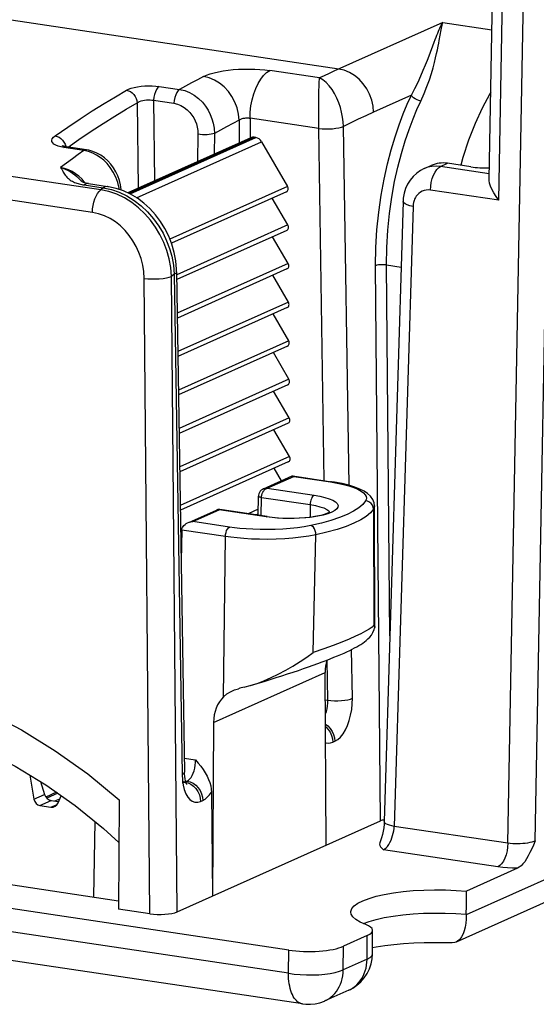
# Model space of a CAD drawing. Header units: millimetres. Extents: x 0 to 210, y 0 to 297.
# Tile 28 of 43: x 69.33 to 75.13, y 227.98 to 239.03. Entities that reach past the tile are written whole.
import ezdxf

# ---------------------------------------------------------------- set-up
doc = ezdxf.new("R2010")
doc.units = ezdxf.units.MM
doc.header["$LTSCALE"] = 19.36
doc.layers.get('0').update_dxf_attribs({"linetype": 'CONTINUOUS'})

msp = doc.modelspace()

# ---------------------------------------------------------------- linework, layer by layer
at = {"color": 9, "linetype": 'Continuous'}
for p, q in [((72.912571, 238.480189), (66.613146, 239.421508)), ((74.709148, 237.006308), (74.753181, 239.387855)), ((74.81006, 229.784469), (74.986975, 239.352919)), ((75.1176, 229.811486), (75.294304, 239.368543)), ((74.079492, 239.003306), (72.857704, 238.455374)), ((74.079492, 239.003306), (74.631119, 238.920877)), ((72.695211, 238.3793), (72.137027, 238.462709)), ((72.692079, 238.321684), (72.695097, 238.379317)), ((70.89769, 238.284576), (71.125903, 238.250474)), ((73.727257, 238.185421), (73.302223, 237.994883)), ((70.649869, 238.1001), (70.659297, 237.140913)), ((70.834058, 238.129276), (70.842963, 237.223249)), ((70.834058, 238.129276), (71.062271, 238.095174)), ((70.239832, 237.12351), (64.694731, 237.95211)), ((71.792747, 237.906492), (71.792747, 237.649025)), ((71.915689, 237.928877), (71.915689, 237.708276)), ((72.688247, 237.813434), (71.915689, 237.928877)), ((72.6882, 237.813441), (72.687473, 237.918614)), ((71.330932, 237.747325), (71.326793, 237.440144)), ((71.515322, 237.756691), (71.512177, 237.523249)), ((72.750011, 233.857555), (72.688247, 237.813434)), ((73.027779, 233.804974), (72.964854, 237.835186)), ((70.146677, 236.870496), (64.601577, 237.699096)), ((71.961723, 237.713079), (70.555948, 237.082887)), ((70.569368, 237.076595), (71.982314, 237.710002)), ((70.641761, 237.033802), (72.046418, 237.663493)), ((69.826317, 237.598142), (69.79113, 237.604889)), ((69.826317, 237.598142), (69.840481, 237.605389)), ((70.049781, 237.56475), (69.826317, 237.598142)), ((69.840481, 237.605389), (69.855552, 237.606661)), ((69.847989, 237.613574), (69.849436, 237.605557)), ((70.101604, 237.553202), (70.049781, 237.56475)), ((70.150066, 237.535505), (70.101604, 237.553202)), ((74.054531, 237.385853), (74.132905, 237.420987)), ((74.054531, 237.385853), (74.005821, 237.389718)), ((74.601227, 237.304161), (74.054531, 237.385853)), ((70.062547, 237.203419), (70.030581, 237.241219)), ((70.040358, 237.179964), (70.054196, 237.177726)), ((70.054196, 237.177726), (70.268078, 237.145766)), ((70.268078, 237.145766), (70.239832, 237.12351)), ((70.330902, 237.103979), (70.239832, 237.12351)), ((70.268078, 237.145766), (70.359085, 237.126265)), ((70.448007, 237.127656), (70.44666, 237.141452)), ((72.337974, 237.162194), (71.015791, 236.569476)), ((74.709148, 237.006308), (73.942041, 237.120937)), ((73.745818, 236.937757), (73.535068, 229.97499)), ((72.34092, 236.728848), (71.092516, 236.169204)), ((71.055769, 236.278905), (71.064882, 236.175455)), ((72.343865, 236.295501), (71.099256, 235.737558)), ((73.381152, 230.037677), (73.326133, 236.271346)), ((73.485815, 232.115871), (73.44906, 236.280252)), ((73.44906, 236.280252), (73.61113, 236.256034)), ((70.790055, 228.99258), (70.72707, 236.128861)), ((71.064882, 236.175455), (71.034386, 236.151125)), ((71.09738, 229.01389), (71.034386, 236.151125)), ((71.064882, 236.175455), (71.152624, 230.555728)), ((72.34681, 235.862155), (71.105995, 235.305913)), ((72.349756, 235.428809), (71.112734, 234.874267)), ((72.352701, 234.995463), (71.119474, 234.442622)), ((72.355647, 234.562117), (71.126213, 234.010977)), ((72.358592, 234.12877), (71.132953, 233.579331)), ((72.109439, 233.771875), (72.406125, 233.904875)), ((72.406125, 233.904875), (72.817975, 233.843333)), ((72.097658, 233.767258), (72.103376, 233.769869)), ((72.103376, 233.769869), (72.109439, 233.771875)), ((72.109439, 233.771875), (72.635976, 233.693194)), ((72.817975, 233.843333), (72.895278, 233.830118)), ((72.039903, 233.463859), (72.044963, 233.6692)), ((72.044963, 233.6692), (72.045171, 233.674875)), ((72.044963, 233.6692), (72.590983, 233.587608)), ((72.590983, 233.587608), (72.589735, 233.448908)), ((73.312988, 233.575155), (73.312979, 233.573972)), ((71.273245, 233.397019), (71.569932, 233.53002)), ((72.096469, 233.45134), (71.569932, 233.53002)), ((72.007579, 233.536749), (71.893712, 233.485704)), ((72.165197, 233.442673), (72.096469, 233.45134)), ((73.301953, 233.538458), (73.307531, 232.234188)), ((71.685095, 233.335477), (71.273245, 233.397019)), ((71.640099, 233.22951), (71.150313, 233.302699)), ((71.619486, 231.430626), (71.640099, 233.22951)), ((72.626291, 231.928796), (72.656331, 233.249034)), ((73.28534, 232.213533), (73.253552, 232.190497)), ((73.307531, 232.234188), (73.28534, 232.213533)), ((73.065124, 231.413079), (73.056568, 231.961062)), ((72.788531, 231.390477), (72.781465, 231.84299)), ((71.506742, 231.142793), (72.75805, 231.703739)), ((72.76015, 231.394718), (72.788531, 231.390477)), ((72.34694, 228.324786), (52.299963, 231.320391)), ((72.844929, 230.919509), (72.868746, 230.930185)), ((71.177255, 230.741861), (71.304919, 230.722784)), ((78.112331, 230.670734), (74.343404, 228.98117)), ((71.152624, 230.555728), (71.156087, 230.495123)), ((71.156087, 230.495123), (71.164392, 230.439176)), ((71.185903, 230.472779), (71.156934, 230.477108)), ((71.185903, 230.472779), (71.209719, 230.483456)), ((71.191048, 230.486246), (71.209719, 230.483456)), ((71.209719, 230.483456), (71.225382, 230.492902)), ((71.209719, 230.483456), (71.243557, 230.474724)), ((71.225382, 230.492902), (71.240511, 230.506883)), ((69.490381, 230.281017), (69.609352, 230.33435)), ((69.757668, 230.346229), (69.635676, 230.291541)), ((69.556075, 230.209489), (69.682981, 230.266379)), ((69.726365, 230.259896), (69.781561, 230.28464)), ((71.361246, 230.254392), (71.385063, 230.265068)), ((69.680751, 230.190859), (69.750183, 230.221985)), ((74.81006, 229.784469), (73.535068, 229.97499)), ((74.69757, 229.519552), (73.412506, 229.711578)), ((73.190852, 228.88198), (73.25185, 228.905117)), ((73.230096, 228.482088), (73.232347, 228.747717)), ((72.34694, 228.324786), (72.350001, 228.585129)), ((72.961618, 228.361732), (72.964745, 228.627754)), ((73.230096, 228.482088), (72.961618, 228.361732)), ((73.024497, 228.135379), (73.042701, 228.144253)), ((72.756019, 228.015024), (72.756063, 228.015044))]:
    msp.add_line(p, q, dxfattribs=at)
at = {"color": 7, "linetype": 'Continuous'}
for p, q in [((74.600125, 237.244524), (74.64071, 239.439597)), ((71.924977, 237.708302), (70.543196, 237.088867)), ((71.982314, 237.710002), (71.961723, 237.713079)), ((72.046418, 237.663493), (72.337974, 237.162194)), ((70.079016, 237.573269), (69.855552, 237.606661)), ((74.395948, 237.381681), (74.132905, 237.420987)), ((73.870242, 237.36172), (73.949175, 237.397105)), ((70.022225, 237.221531), (70.022603, 237.221104)), ((70.101311, 237.192946), (70.315192, 237.160986)), ((72.324884, 237.101167), (71.034053, 236.522504)), ((72.34092, 236.728848), (72.165844, 237.029872)), ((73.633411, 236.992147), (73.422661, 230.02938)), ((72.32783, 236.667821), (71.093372, 236.114429)), ((72.343865, 236.295501), (72.168789, 236.596525)), ((71.092014, 236.201404), (71.179756, 230.581677)), ((72.330775, 236.234475), (71.100111, 235.682783)), ((72.34681, 235.862155), (72.171734, 236.163179)), ((72.333721, 235.801129), (71.10685, 235.251138)), ((72.349756, 235.428809), (72.17468, 235.729833)), ((72.336666, 235.367783), (71.11359, 234.819492)), ((72.352701, 234.995463), (72.177625, 235.296487)), ((72.339611, 234.934436), (71.120329, 234.387847)), ((72.355647, 234.562117), (72.180571, 234.86314)), ((72.342557, 234.50109), (71.127068, 233.956202)), ((72.358592, 234.12877), (72.183516, 234.429794)), ((72.345502, 234.067744), (71.133808, 233.524556)), ((72.268738, 233.854983), (72.186461, 233.996448)), ((72.067309, 233.764685), (72.390565, 233.909596)), ((72.396369, 233.910399), (72.400635, 233.908914)), ((72.396388, 233.910396), (72.831276, 233.845411)), ((72.400635, 233.908914), (72.406125, 233.904875)), ((72.005908, 233.468939), (72.011229, 233.684852)), ((73.315887, 232.210292), (73.312988, 233.575155)), ((71.236429, 233.392211), (71.538434, 233.527596)), ((72.10977, 233.453418), (71.577487, 233.532957)), ((72.006204, 233.480974), (71.985994, 233.471914)), ((71.150313, 233.302699), (71.142627, 232.959728)), ((73.315887, 232.210134), (73.314291, 232.19936)), ((72.771232, 229.764257), (72.75805, 231.703739)), ((72.350001, 228.585129), (52.296902, 231.581648)), ((71.85107, 231.53684), (71.903735, 231.55136)), ((71.903784, 231.551218), (72.007142, 231.582068)), ((71.506742, 231.142793), (71.49356, 229.191492)), ((72.505435, 227.980592), (52.458458, 230.976197)), ((69.729074, 230.824322), (70.094582, 230.563024)), ((70.094582, 230.563024), (70.4476, 230.273595)), ((69.443093, 230.550542), (69.490381, 230.281017)), ((69.563896, 230.477052), (69.609352, 230.33435)), ((69.742443, 230.356948), (69.623187, 230.303487)), ((71.483251, 230.359457), (71.49356, 229.191492)), ((69.682981, 230.266379), (69.763607, 230.254331)), ((69.76154, 230.240498), (69.796951, 230.318571)), ((70.4476, 230.273595), (70.4393, 229.044993)), ((77.906732, 230.324025), (74.22847, 228.675105)), ((69.556075, 230.209489), (69.680751, 230.190859)), ((64.507667, 230.025975), (70.439938, 229.139521)), ((70.174175, 230.030317), (70.158483, 229.181569)), ((71.09738, 229.01389), (73.381152, 230.037677)), ((74.919281, 229.503949), (74.346833, 229.247327)), ((70.790055, 228.99258), (70.4393, 229.044993)), ((74.343459, 228.986844), (74.343404, 228.98117)), ((73.290402, 228.542198), (73.292635, 228.805697)), ((73.232347, 228.747717), (72.964745, 228.627754)), ((73.33218, 228.617575), (73.290978, 228.610198)), ((73.024497, 228.135379), (72.756019, 228.015024))]:
    msp.add_line(p, q, dxfattribs=at)
at = {"color": 9, "linetype": 'Continuous'}
for points in [[(73.983321, 238.780412), (73.994685, 238.810077), (74.005159, 238.837051), (74.014891, 238.861596), (74.023965, 238.883972), (74.032482, 238.904388), (74.040437, 238.922898), (74.048104, 238.940124), (74.055642, 238.95644), (74.063261, 238.972231), (74.071227, 238.987953), (74.079492, 239.003306)], [(74.062678, 238.920787), (74.066063, 238.938681), (74.069346, 238.955537), (74.072613, 238.971753), (74.076016, 238.987782), (74.079492, 239.003306)], [(73.833722, 238.120863), (73.870442, 238.204118), (73.902491, 238.283351), (73.929314, 238.359123), (73.951867, 238.429891), (73.970655, 238.494593), (73.986249, 238.55344), (73.999278, 238.606084), (74.01015, 238.653539), (74.019513, 238.696437), (74.027504, 238.735183), (74.034485, 238.770183), (74.040562, 238.801834), (74.062678, 238.920787)], [(73.727257, 238.185421), (73.767184, 238.260505), (73.802107, 238.332759), (73.83345, 238.401752), (73.861166, 238.46631), (73.885451, 238.525559), (73.906883, 238.579562), (73.925614, 238.628068), (73.983321, 238.780412)], [(71.394747, 238.395382), (71.429042, 238.41107), (71.468285, 238.425332), (71.512781, 238.438255), (71.561609, 238.449625), (71.614192, 238.459288), (71.669807, 238.467185), (71.72779, 238.473218), (71.787392, 238.477373), (71.84791, 238.479592), (71.908535, 238.479911), (71.968447, 238.478316), (72.026972, 238.474883), (72.083047, 238.469685), (72.137027, 238.462709)], [(71.915689, 237.928877), (71.918402, 237.997391), (71.926476, 238.066685), (71.939716, 238.135089), (71.957803, 238.200951), (71.980301, 238.262685), (72.006666, 238.318801), (72.036264, 238.367946), (72.06838, 238.408934), (72.10224, 238.440778), (72.137027, 238.462709)], [(72.857704, 238.455374), (72.803188, 238.430281), (72.749023, 238.40492), (72.695211, 238.3793)], [(73.302223, 237.994883), (73.296479, 238.062888), (73.281491, 238.130474), (73.257619, 238.196014), (73.225438, 238.25793), (73.185723, 238.314732), (73.139431, 238.365051), (73.087675, 238.407676), (73.031704, 238.44158), (72.972863, 238.465947), (72.912571, 238.480189)], [(71.394747, 238.395382), (71.326428, 238.359552), (71.258847, 238.323443), (71.192005, 238.287076), (71.125903, 238.250474)], [(71.792747, 237.906492), (71.786652, 237.974578), (71.771112, 238.042422), (71.746508, 238.108353), (71.713446, 238.170746), (71.672741, 238.228067), (71.625395, 238.278904), (71.572574, 238.322005), (71.515579, 238.356308), (71.455812, 238.38097), (71.394747, 238.395382)], [(72.687634, 238.08327), (72.688781, 238.188852), (72.689689, 238.237499), (72.690749, 238.282277), (72.692079, 238.321684)], [(72.964829, 237.835174), (72.961809, 237.887553), (72.954997, 237.941069), (72.944506, 237.994782), (72.930314, 238.048503), (72.912298, 238.10196), (72.890547, 238.153966), (72.865351, 238.203416), (72.836753, 238.249569), (72.8049, 238.291595), (72.770254, 238.328029), (72.733361, 238.357574), (72.695277, 238.379331)], [(69.726921, 237.728687), (69.870378, 237.827734), (70.009925, 237.921082), (70.145529, 238.008967), (70.277167, 238.091631), (70.40482, 238.169311), (70.528464, 238.242224)], [(70.528464, 238.242224), (70.55331, 238.254338), (70.582488, 238.264914), (70.616542, 238.274062), (70.653839, 238.281498), (70.693022, 238.286974), (70.733811, 238.290524), (70.775933, 238.29211), (70.818018, 238.291682), (70.858421, 238.289158), (70.89769, 238.284576)], [(70.528464, 238.242224), (70.551005, 238.236505), (70.572877, 238.226238), (70.593267, 238.211806), (70.611416, 238.193744), (70.626651, 238.172724), (70.638405, 238.149527), (70.646242, 238.125014), (70.649869, 238.100097)], [(70.89769, 238.284576), (70.88127, 238.271411), (70.866089, 238.251194), (70.853076, 238.225163), (70.843026, 238.194908), (70.836555, 238.162281), (70.834058, 238.129276)], [(71.125903, 238.250474), (71.109481, 238.237308), (71.0943, 238.21709), (71.081287, 238.191057), (71.071238, 238.160802), (71.064768, 238.128176), (71.062271, 238.095174)], [(71.125903, 238.250474), (71.182816, 238.237291), (71.237997, 238.21531), (71.29066, 238.184986), (71.338767, 238.147901), (71.380862, 238.106134), (71.41664, 238.061353), (71.44551, 238.016147), (71.469047, 237.969727), (71.48783, 237.921765), (71.502196, 237.871012), (71.511865, 237.815432), (71.515322, 237.75669)], [(73.326133, 236.271346), (73.32932, 236.475372), (73.340579, 236.675298), (73.360437, 236.872391), (73.387319, 237.062848), (73.420214, 237.243418), (73.457952, 237.413701), (73.49935, 237.572193), (73.543439, 237.718956), (73.589131, 237.853456), (73.635595, 237.975979), (73.681488, 238.086648), (73.727257, 238.185421)], [(73.833722, 238.120863), (73.812665, 238.125474), (73.791108, 238.133422), (73.770494, 238.144175), (73.752203, 238.157013), (73.737462, 238.171076), (73.727257, 238.185421)], [(74.618144, 238.219094), (74.607763, 238.202459), (74.521636, 238.040884), (74.442142, 237.866617), (74.370177, 237.681738), (74.30589, 237.486534), (74.281833, 237.398733)], [(69.873824, 237.60393), (69.995138, 237.687583), (70.133961, 237.780578), (70.268875, 237.868022), (70.399847, 237.950266), (70.526841, 238.027665), (70.649869, 238.1001)], [(70.649869, 238.100097), (70.662012, 238.107992), (70.676738, 238.114994), (70.693682, 238.121051), (70.712291, 238.125999), (70.73184, 238.1297), (70.752186, 238.132184), (70.773208, 238.133424), (70.794234, 238.133363), (70.814687, 238.131972), (70.834058, 238.129275)], [(71.062271, 238.095174), (71.102451, 238.085663), (71.140573, 238.070467), (71.177137, 238.049009), (71.210644, 238.02302), (71.239697, 237.99361), (71.264483, 237.96206), (71.284415, 237.930319), (71.300412, 237.8975), (71.313325, 237.863714), (71.322767, 237.827923), (71.328623, 237.789002), (71.330932, 237.747325)], [(72.687473, 237.918614), (72.687408, 238.028223), (72.687634, 238.08327)], [(73.44906, 236.280252), (73.451646, 236.475701), (73.462713, 236.668702), (73.481622, 236.85833), (73.507436, 237.041379), (73.538965, 237.215127), (73.575163, 237.378766), (73.614907, 237.531261), (73.657202, 237.672304), (73.701095, 237.801705), (73.745685, 237.919461), (73.790104, 238.025663), (73.833722, 238.120863)], [(73.302223, 237.994883), (73.216355, 237.955823), (73.131504, 237.916187), (73.04767, 237.875975), (72.964854, 237.835186)], [(71.792747, 237.906492), (71.722262, 237.869497), (71.652529, 237.832198), (71.583549, 237.794596), (71.515322, 237.756691)], [(71.792747, 237.906492), (71.798313, 237.91081), (71.8048, 237.914767), (71.81213, 237.918339), (71.820198, 237.921499), (71.828889, 237.924221), (71.838096, 237.926495), (71.847705, 237.928306), (71.857592, 237.929663), (71.867637, 237.930574), (71.877706, 237.931046), (71.887669, 237.931093), (71.897401, 237.930733), (71.906778, 237.929992), (71.915689, 237.928877)], [(71.515322, 237.756691), (71.499912, 237.751791), (71.480601, 237.747751), (71.458131, 237.744726), (71.433366, 237.742832), (71.407258, 237.742142), (71.380809, 237.742682), (71.355037, 237.744433), (71.330932, 237.747325)], [(72.688247, 237.813434), (72.724395, 237.809769), (72.763046, 237.807975), (72.802716, 237.808117), (72.841881, 237.810191), (72.879035, 237.814117), (72.912749, 237.819746), (72.941727, 237.826862), (72.964854, 237.835186)], [(69.79113, 237.604889), (69.760795, 237.613627), (69.735014, 237.624523), (69.714681, 237.637047), (69.700591, 237.650781), (69.692744, 237.665551), (69.691391, 237.681219), (69.696575, 237.697251), (69.708433, 237.713007), (69.726921, 237.728687)], [(69.726921, 237.728687), (69.74956, 237.723032), (69.771677, 237.712922), (69.79245, 237.698734), (69.811107, 237.680995), (69.826955, 237.660365), (69.839403, 237.637609), (69.847989, 237.613574)], [(70.049781, 237.56475), (69.986541, 237.519138), (69.922179, 237.472105), (69.8567, 237.423619), (69.790108, 237.373651)], [(70.049781, 237.56475), (70.063944, 237.571997), (70.079003, 237.573271)], [(70.44666, 237.141452), (70.43213, 237.204711), (70.409807, 237.266215), (70.381001, 237.323426), (70.347572, 237.374407), (70.311005, 237.418793), (70.273528, 237.455692), (70.234545, 237.486989), (70.19376, 237.513425), (70.150066, 237.535505)], [(69.789688, 237.373699), (69.815042, 237.36634), (69.841263, 237.35659), (69.86851, 237.344108), (69.895857, 237.329056), (69.922718, 237.311666), (69.948438, 237.292424), (69.972403, 237.272061), (69.994388, 237.251182), (70.013999, 237.230673), (70.022225, 237.221531)], [(70.030581, 237.241219), (69.995646, 237.27503), (69.958142, 237.304525), (69.918577, 237.329336), (69.877177, 237.3493), (69.834136, 237.364187), (69.790099, 237.373644)], [(69.790108, 237.373651), (69.795717, 237.364157), (69.801501, 237.35414), (69.813594, 237.332532)], [(69.813594, 237.332532), (69.82002, 237.321317), (69.826812, 237.310031), (69.834088, 237.298816), (69.841829, 237.287857), (69.850061, 237.277379), (69.858769, 237.267406), (69.867936, 237.258058), (69.877596, 237.249266), (69.887775, 237.241006), (69.898479, 237.233258), (69.909752, 237.225984), (69.921514, 237.219208), (69.933724, 237.212941), (69.946312, 237.207178), (69.95921, 237.201921), (69.972367, 237.19715), (69.985721, 237.192853), (69.999236, 237.189008), (70.012864, 237.185594), (70.026585, 237.18259), (70.040358, 237.179964)], [(74.005821, 237.389718), (73.957923, 237.386708), (73.911376, 237.37684), (73.870277, 237.361736)], [(73.942041, 237.120937), (73.944451, 237.16401), (73.951022, 237.207254), (73.961505, 237.249035), (73.975503, 237.287772), (73.992489, 237.322003), (74.011819, 237.350433), (74.032764, 237.371988), (74.054531, 237.385853)], [(70.101311, 237.192946), (70.09788, 237.193331), (70.076151, 237.19019), (70.054196, 237.177726)], [(70.146677, 236.870496), (70.148612, 236.908755), (70.153853, 236.947293), (70.162242, 236.984958), (70.173528, 237.020623), (70.187375, 237.053222), (70.203369, 237.081782), (70.22103, 237.105447), (70.239832, 237.12351)], [(70.315182, 237.160987), (70.311762, 237.161371), (70.290033, 237.15823), (70.268078, 237.145766)], [(71.034386, 236.151125), (71.026183, 236.250168), (71.008486, 236.347511), (70.982238, 236.441656), (70.947771, 236.532777), (70.905045, 236.621103), (70.854795, 236.705017), (70.797991, 236.783099), (70.73458, 236.855438), (70.664424, 236.92178), (70.588204, 236.98088), (70.506323, 237.031808), (70.420096, 237.073204), (70.330902, 237.103979)], [(70.359085, 237.126265), (70.447964, 237.095691), (70.533139, 237.055055), (70.614799, 237.004656), (70.693291, 236.944127), (70.766374, 236.875001), (70.832903, 236.798412), (70.891103, 236.717098), (70.939292, 236.63519), (70.979356, 236.551435), (71.011682, 236.466265), (71.03722, 236.376708), (71.055769, 236.278905)], [(73.942041, 237.120937), (73.917496, 237.12284), (73.893714, 237.121354), (73.870441, 237.116347), (73.84844, 237.108209), (73.828277, 237.096999), (73.810293, 237.08358), (73.795159, 237.068711), (73.782453, 237.052766), (73.772117, 237.036542), (73.763733, 237.019532), (73.756805, 237.001698), (73.751506, 236.982433), (73.747844, 236.961042), (73.745818, 236.937757)], [(73.745818, 236.937757), (73.709992, 236.945461), (73.679864, 236.954697), (73.656591, 236.96511), (73.641066, 236.9763), (73.633886, 236.987837), (73.633411, 236.992142)], [(70.72707, 236.128861), (70.722421, 236.204988), (70.711165, 236.278965), (70.693182, 236.35088), (70.668829, 236.420464), (70.638232, 236.487865), (70.601955, 236.551916), (70.560631, 236.611513), (70.514178, 236.666623), (70.462538, 236.717185), (70.406263, 236.762184), (70.345513, 236.800883), (70.281411, 236.832399), (70.215279, 236.855462), (70.146677, 236.870496)], [(71.092014, 236.201392), (71.090281, 236.194559), (71.081265, 236.184748), (71.064882, 236.175455)], [(73.44906, 236.280252), (73.427358, 236.282223), (73.404069, 236.282764), (73.38078, 236.281836), (73.359076, 236.279504), (73.340437, 236.275927), (73.326133, 236.271346)], [(70.72707, 236.128861), (70.767237, 236.124839), (70.810184, 236.122798), (70.85426, 236.122819), (70.897771, 236.1249), (70.939046, 236.128961), (70.976499, 236.134847), (71.008692, 236.14233), (71.034386, 236.151125)], [(72.05406, 233.714657), (72.056322, 233.720017), (72.058807, 233.725224), (72.061499, 233.73025), (72.064408, 233.735112), (72.067536, 233.739803), (72.07091, 233.744338), (72.074553, 233.748716), (72.07849, 233.752923), (72.082748, 233.756934), (72.087348, 233.760704), (72.092318, 233.764172), (72.097658, 233.767258)], [(72.109439, 233.771875), (72.101056, 233.772109), (72.093144, 233.771618), (72.085759, 233.770508), (72.078886, 233.768877), (72.072521, 233.766811), (72.067476, 233.764759)], [(72.831226, 233.845419), (72.829526, 233.845598), (72.817975, 233.843333)], [(72.895278, 233.830118), (72.964818, 233.815238), (73.026691, 233.79861), (73.080614, 233.780483), (73.126614, 233.760811), (73.163863, 233.740394), (73.191119, 233.719899), (73.209637, 233.69967), (73.219795, 233.68019), (73.222988, 233.661714), (73.220933, 233.644712), (73.213056, 233.629028)], [(72.011228, 233.684847), (72.011372, 233.683626), (72.013528, 233.680278), (72.018187, 233.677043), (72.025172, 233.674043), (72.034213, 233.671395), (72.044963, 233.6692)], [(72.045171, 233.674875), (72.04565, 233.680604), (72.046398, 233.686365), (72.047414, 233.692127), (72.048695, 233.697866), (72.050234, 233.703553), (72.052026, 233.709159), (72.05406, 233.714657)], [(72.635976, 233.693194), (72.627293, 233.687668), (72.618937, 233.679083), (72.611221, 233.667761), (72.604435, 233.654127), (72.598835, 233.638694), (72.594631, 233.622043), (72.59198, 233.604798), (72.590983, 233.587608)], [(72.635976, 233.693194), (72.699348, 233.682121), (72.755333, 233.668991), (72.804533, 233.653612), (72.845143, 233.636558), (72.875601, 233.618222), (72.895778, 233.598963), (72.904988, 233.579129), (72.903345, 233.559153), (72.890537, 233.539455), (72.867161, 233.52042), (72.833377, 233.502461), (72.790178, 233.485909), (72.738172, 233.471152)], [(72.590983, 233.587608), (72.649115, 233.577268), (72.700282, 233.564701), (72.743223, 233.550217)], [(72.743223, 233.550217), (72.77688, 233.534173), (72.800426, 233.516963), (72.809662, 233.504066)], [(73.213056, 233.629028), (73.181319, 233.58913), (73.13605, 233.550463), (73.076974, 233.512872), (73.004918, 233.476824), (72.920327, 233.44265)], [(73.301953, 233.538458), (73.298924, 233.561082), (73.290043, 233.582412), (73.275915, 233.600994), (73.257504, 233.615563), (73.236064, 233.625124), (73.213056, 233.629028)], [(73.312979, 233.573972), (73.309988, 233.555908), (73.301953, 233.538458)], [(71.538462, 233.527609), (71.545106, 233.529986), (71.553124, 233.531421), (71.561446, 233.531443), (71.569932, 233.53002)], [(71.569932, 233.53002), (71.573162, 233.532256), (71.576358, 233.533033), (71.577472, 233.532959)], [(72.096469, 233.45134), (72.105152, 233.453599), (72.10977, 233.453418)], [(72.738172, 233.471152), (72.678666, 233.458432), (72.612649, 233.448076), (72.54168, 233.440223), (72.467148, 233.435116), (72.39056, 233.432775), (72.313186, 233.433351), (72.237121, 233.436689), (72.165197, 233.442673)], [(72.920327, 233.44265), (72.824082, 233.410613), (72.71734, 233.381135), (72.599716, 233.354075)], [(73.301953, 233.538458), (73.268746, 233.49662), (73.220875, 233.455745), (73.158741, 233.416176), (73.082866, 233.378246), (72.993888, 233.342275), (72.892556, 233.308564), (72.779721, 233.277396), (72.656331, 233.249034)], [(71.640099, 233.22951), (71.641758, 233.252531), (71.646322, 233.275284), (71.653484, 233.296245), (71.662765, 233.314009), (71.673543, 233.327385), (71.685095, 233.335477)], [(72.599716, 233.354075), (72.525348, 233.340311), (72.447995, 233.328962), (72.367449, 233.320042), (72.284335, 233.313507), (72.198265, 233.309321), (72.112065, 233.307468), (72.028002, 233.308043), (71.947357, 233.310671), (71.871927, 233.315163), (71.80242, 233.321057), (71.740306, 233.327763), (71.685095, 233.335477)], [(72.656331, 233.249034), (72.654402, 233.272152), (72.648746, 233.294928), (72.639748, 233.31581), (72.628022, 233.333375), (72.614368, 233.346426), (72.599716, 233.354075)], [(72.656331, 233.249034), (72.574356, 233.233882), (72.487755, 233.221401), (72.398213, 233.211634), (72.305914, 233.204477), (72.210282, 233.199885), (72.114505, 233.197991), (72.021018, 233.198691), (71.931498, 233.201732), (71.847571, 233.206777), (71.770459, 233.213404), (71.701456, 233.221097), (71.640099, 233.22951)], [(73.253552, 232.190497), (73.212035, 232.16535), (73.160654, 232.138075), (73.09954, 232.108861), (73.027997, 232.077416), (72.945065, 232.043578), (72.850613, 232.007465), (72.744328, 231.969033), (72.626291, 231.928796)], [(72.761243, 231.233857), (72.763141, 231.238066), (72.772713, 231.266031), (72.780253, 231.296216), (72.785481, 231.327631), (72.788259, 231.359288), (72.78853, 231.390477)], [(72.788531, 231.390477), (72.824684, 231.386904), (72.863339, 231.385212), (72.90301, 231.385466), (72.942173, 231.387658), (72.979322, 231.391702), (73.01303, 231.397443), (73.042002, 231.404661), (73.065124, 231.413078)], [(72.868746, 230.930185), (72.900337, 230.949178), (72.930498, 230.97686), (72.959664, 231.01384), (72.986529, 231.05829), (73.010005, 231.108913), (73.029883, 231.164725), (73.045719, 231.225011), (73.057134, 231.287669), (73.063536, 231.350066), (73.065124, 231.413079)], [(72.762, 231.122467), (72.789877, 231.1019), (72.816322, 231.074117), (72.838147, 231.041781), (72.854531, 231.006107), (72.864861, 230.968437), (72.868746, 230.930185)], [(72.762193, 231.094076), (72.76606, 231.091224), (72.792505, 231.063441), (72.814329, 231.031105), (72.830715, 230.995431), (72.841044, 230.95776), (72.844929, 230.919509)], [(72.7634, 230.916489), (72.768654, 230.913988), (72.793104, 230.90932), (72.818529, 230.91116), (72.844929, 230.919509)], [(71.240511, 230.506883), (71.254727, 230.525052), (71.267702, 230.546965), (71.279118, 230.572092), (71.288711, 230.599838), (71.296251, 230.629575), (71.301538, 230.660511), (71.304455, 230.691824), (71.304919, 230.722784)], [(71.179756, 230.581677), (71.178023, 230.574832), (71.169008, 230.565021), (71.152624, 230.555728)], [(71.155701, 230.468144), (71.169742, 230.468066), (71.185903, 230.472779)], [(71.185903, 230.472779), (71.21974, 230.464047), (71.252306, 230.448292)], [(71.243557, 230.474724), (71.276123, 230.458969), (71.306194, 230.436783), (71.332638, 230.409), (71.354463, 230.376664), (71.370848, 230.34099), (71.381177, 230.30332), (71.385063, 230.265068)], [(71.252306, 230.448292), (71.282377, 230.426107), (71.308821, 230.398324), (71.330646, 230.365988), (71.347031, 230.330314), (71.357361, 230.292643), (71.361246, 230.254392)], [(71.164392, 230.439176), (71.17785, 230.387013), (71.195526, 230.341255), (71.216683, 230.304367), (71.241038, 230.275933), (71.26827, 230.256159), (71.297751, 230.245644), (71.328651, 230.245139), (71.361246, 230.254392)], [(71.385063, 230.265068), (71.411148, 230.280142), (71.436208, 230.300898), (71.460243, 230.327336), (71.483251, 230.359457)], [(73.535068, 229.97499), (73.505993, 229.98102), (73.480402, 229.988073), (73.458926, 229.995975), (73.442092, 230.004532), (73.430316, 230.013533), (73.423886, 230.022756), (73.422661, 230.02938)], [(73.412506, 229.711578), (73.428059, 229.720551), (73.443516, 229.733457), (73.458607, 229.750075), (73.472996, 229.770047), (73.486492, 229.793117), (73.498531, 229.818241), (73.508704, 229.844053), (73.51717, 229.870316), (73.52394, 229.896515), (73.529162, 229.922696), (73.532888, 229.949042), (73.535068, 229.97499)], [(74.81006, 229.784469), (74.80765, 229.741395), (74.801079, 229.69815), (74.790596, 229.656369), (74.776597, 229.617632), (74.759612, 229.583401), (74.740282, 229.554972), (74.719337, 229.533417), (74.69757, 229.519552)], [(75.1176, 229.811486), (75.100266, 229.804398), (75.079761, 229.798018), (75.056489, 229.792405), (75.031146, 229.787691), (75.004544, 229.783953), (74.977058, 229.781172), (74.949188, 229.779346), (74.921115, 229.778448), (74.893153, 229.778471), (74.865242, 229.779437), (74.837281, 229.781431), (74.81006, 229.784469)], [(74.919281, 229.503949), (74.863397, 229.504885), (74.807817, 229.507798), (74.752541, 229.512687), (74.69757, 229.519552)], [(73.25185, 228.905117), (73.332276, 228.928646), (73.42345, 228.949382), (73.523939, 228.967001), (73.63216, 228.981225), (73.74641, 228.99183), (73.864892, 228.99865), (73.985741, 229.001576), (74.107053, 229.000562), (74.226922, 228.995626), (74.343459, 228.986844)], [(73.042701, 228.144253), (73.067838, 228.159043), (73.091818, 228.176309), (73.114311, 228.195867), (73.13508, 228.217507), (73.15404, 228.241121), (73.171081, 228.26656), (73.18611, 228.293673), (73.199043, 228.322302), (73.209808, 228.35228), (73.218341, 228.383435), (73.224591, 228.415581), (73.228518, 228.448532), (73.230096, 228.482088)], [(73.230096, 228.482088), (73.265025, 228.502339), (73.285269, 228.524185), (73.290402, 228.542198)], [(72.34694, 228.324786), (72.410668, 228.316029), (72.478368, 228.309971), (72.548372, 228.306761), (72.618957, 228.306479), (72.688385, 228.309131), (72.754945, 228.314653), (72.816998, 228.322907), (72.873018, 228.333692), (72.921623, 228.34674), (72.961618, 228.361732)], [(72.756063, 228.015044), (72.774222, 228.023897), (72.799359, 228.038688), (72.823339, 228.055954), (72.845833, 228.075512), (72.866602, 228.097152), (72.885562, 228.120766), (72.902603, 228.146204), (72.917632, 228.173317), (72.930565, 228.201947), (72.94133, 228.231925), (72.949863, 228.263079), (72.956113, 228.295225), (72.96004, 228.328177), (72.961618, 228.361732)], [(72.505435, 227.980592), (72.49304, 227.983215), (72.478217, 227.988474), (72.46395, 227.99591), (72.450232, 228.005505), (72.437067, 228.017272), (72.424559, 228.031144), (72.412777, 228.047068), (72.401807, 228.064935), (72.391731, 228.084603), (72.382583, 228.10599), (72.374404, 228.128991), (72.367231, 228.153489), (72.3611, 228.179367), (72.35604, 228.206496), (72.352076, 228.234745), (72.349228, 228.263973), (72.347513, 228.294038), (72.34694, 228.324786)]]:
    msp.add_lwpolyline(points, dxfattribs=at)
at = {"color": 7, "linetype": 'Continuous'}
for points in [[(69.855556, 237.60666), (69.845091, 237.608391), (69.828845, 237.611869), (69.81657, 237.615378), (69.808567, 237.618321), (69.807455, 237.618797)], [(70.469927, 237.120098), (70.469617, 237.126882), (70.462841, 237.178662), (70.450697, 237.229529), (70.433413, 237.278839), (70.411297, 237.326044), (70.384621, 237.370646), (70.353787, 237.412056), (70.319237, 237.449716), (70.281386, 237.483213), (70.240717, 237.512128), (70.197633, 237.536148), (70.152582, 237.554944), (70.106121, 237.56823), (70.079003, 237.573271)], [(73.870253, 237.361725), (73.830562, 237.341066), (73.786885, 237.310743), (73.747573, 237.27456), (73.713346, 237.233214), (73.684743, 237.187423), (73.662199, 237.138029), (73.645993, 237.085827), (73.636294, 237.03155), (73.633411, 236.992142)], [(70.101322, 237.192944), (70.094501, 237.194031), (70.074947, 237.197991), (70.058947, 237.202376), (70.046519, 237.206772), (70.037392, 237.210825), (70.03131, 237.214154), (70.02738, 237.216777), (70.025002, 237.218702), (70.023058, 237.220605), (70.022223, 237.221529)], [(74.709148, 237.006308), (74.677878, 237.049179), (74.652256, 237.090761), (74.631677, 237.12993), (74.616233, 237.166275), (74.605952, 237.19943), (74.600772, 237.228797), (74.600177, 237.244534)], [(71.092014, 236.201392), (71.091122, 236.230601), (71.082207, 236.32607), (71.064345, 236.420456), (71.03787, 236.512685), (71.003184, 236.601902), (70.960724, 236.687275), (70.910963, 236.767979), (70.854489, 236.843144), (70.791974, 236.911959), (70.724056, 236.973773), (70.651477, 237.02796), (70.574913, 237.073996), (70.495085, 237.111423), (70.412788, 237.1398), (70.328993, 237.158791), (70.315182, 237.160987)], [(72.390561, 233.909597), (72.395662, 233.91048), (72.396369, 233.910399)], [(72.067486, 233.764764), (72.056126, 233.758844), (72.042654, 233.749136), (72.031271, 233.737565), (72.022325, 233.724582), (72.015916, 233.710458), (72.012203, 233.695659), (72.011229, 233.684847)], [(73.312979, 233.573979), (73.30918, 233.60783), (73.293993, 233.647325), (73.268675, 233.682697), (73.236252, 233.712497), (73.196536, 233.738868), (73.149001, 233.762798), (73.092789, 233.784854), (73.026978, 233.805222), (72.951143, 233.823731), (72.865099, 233.840078), (72.831226, 233.845419)], [(71.577501, 233.532955), (71.569363, 233.533692), (71.554102, 233.532511), (71.53845, 233.527602)], [(72.10977, 233.453418), (72.164466, 233.446347), (72.222829, 233.440962), (72.283999, 233.437405), (72.346746, 233.435794), (72.409865, 233.436178), (72.472163, 233.438544), (72.532501, 233.442829), (72.589637, 233.448894), (72.642741, 233.45658), (72.690013, 233.46548), (72.730269, 233.475069), (72.763114, 233.484819), (72.788298, 233.494071), (72.806424, 233.502313), (72.81352, 233.506153)], [(71.150321, 233.303078), (71.152075, 233.316348), (71.156648, 233.329568), (71.16408, 233.342484), (71.174107, 233.354623), (71.186393, 233.36559), (71.200696, 233.375238), (71.215174, 233.382683)], [(71.215174, 233.382683), (71.234247, 233.389825), (71.253196, 233.394445), (71.273245, 233.397019)], [(73.307531, 232.234188), (73.315152, 232.217239), (73.315887, 232.210134)], [(72.007142, 231.582068), (72.076128, 231.603073), (72.143829, 231.624025), (72.210114, 231.644877), (72.274856, 231.665587), (72.337937, 231.686112), (72.399247, 231.706409), (72.458685, 231.726438), (72.516156, 231.746163), (72.571577, 231.765549), (72.62486, 231.784558), (72.675996, 231.803178), (72.72498, 231.821403), (72.771739, 231.839199), (72.816241, 231.856548), (72.858438, 231.873425), (72.898302, 231.889808), (72.93584, 231.905694), (72.971061, 231.921077), (73.004021, 231.935976), (73.034768, 231.950404), (73.063436, 231.96442), (73.090119, 231.978073), (73.11501, 231.991474), (73.138235, 232.004717), (73.160128, 232.018042), (73.180889, 232.031669), (73.200928, 232.046039), (73.220529, 232.061664), (73.239903, 232.079211), (73.25922, 232.099671), (73.277867, 232.123648), (73.295286, 232.1523), (73.309658, 232.185036), (73.314291, 232.199349)], [(71.903735, 231.55136), (71.92074, 231.556488), (71.994325, 231.581015), (72.071533, 231.610843), (72.151501, 231.645511), (72.233483, 231.684856), (72.3161, 231.728255), (72.398093, 231.775183), (72.478005, 231.824821), (72.554234, 231.875914), (72.626291, 231.928796)], [(68.157876, 231.579231), (68.562482, 231.436472), (68.960587, 231.262526), (69.350092, 231.05805), (69.729074, 230.824322)], [(71.619486, 231.430626), (71.655436, 231.461381), (71.6958, 231.486794), (71.718345, 231.497862)], [(71.718345, 231.497862), (71.739888, 231.506718), (71.787015, 231.521115)], [(71.85107, 231.53684), (71.802998, 231.524991), (71.787015, 231.521115)], [(68.929147, 230.831506), (69.280403, 230.649514), (69.622444, 230.441434)], [(71.304919, 230.722784), (71.335042, 230.68573), (71.363079, 230.648921), (71.389236, 230.61246), (71.412889, 230.576033), (71.433574, 230.53926), (71.451021, 230.502436), (71.464833, 230.465541), (71.474921, 230.429136), (71.481032, 230.393844), (71.483251, 230.359457)], [(71.20739, 230.443112), (71.20723, 230.443375), (71.204949, 230.447253), (71.201062, 230.455441), (71.196167, 230.468482), (71.19104, 230.486276), (71.186335, 230.508544), (71.182611, 230.534751), (71.180317, 230.564038), (71.179756, 230.581682)], [(69.622444, 230.441434), (69.953574, 230.208299), (70.272154, 229.951266), (70.444354, 229.793081)], [(73.422661, 230.029385), (73.421011, 229.998853), (73.416906, 229.960066)], [(73.416906, 229.960066), (73.410558, 229.920937), (73.402151, 229.882607), (73.392022, 229.846157), (73.380605, 229.812545), (73.37172, 229.790163)], [(73.371865, 229.790159), (73.36902, 229.775735), (73.372752, 229.760609), (73.381776, 229.744795), (73.394894, 229.728471), (73.412506, 229.711578)], [(75.1176, 229.811486), (75.097924, 229.765361), (75.078298, 229.721873), (75.058795, 229.680784), (75.039196, 229.642807), (75.019255, 229.608449), (74.999126, 229.578093), (74.978775, 229.55222), (74.958528, 229.531049), (74.938736, 229.515006), (74.919281, 229.503949)], [(73.047931, 229.012085), (73.048482, 229.02036), (73.060032, 229.051848), (73.086658, 229.0824), (73.127852, 229.111846), (73.183691, 229.139975), (73.252449, 229.166116), (73.332677, 229.189558), (73.423627, 229.210218), (73.524984, 229.2279), (73.634003, 229.24223), (73.748162, 229.252762), (73.866478, 229.259514), (73.988026, 229.262352), (74.110106, 229.261286), (74.229332, 229.256273), (74.346833, 229.247327)], [(73.214886, 228.871399), (73.152438, 228.898891), (73.10447, 228.927611), (73.070817, 228.95774), (73.051972, 228.988731), (73.047931, 229.012085)], [(74.343404, 228.98117), (74.341834, 228.933957), (74.337674, 228.888061), (74.330678, 228.844288), (74.320578, 228.803313), (74.307255, 228.766021), (74.290366, 228.733126), (74.269731, 228.705542), (74.245144, 228.68433), (74.228429, 228.675087)], [(73.292621, 228.805697), (73.292338, 228.810192), (73.285523, 228.826451), (73.270167, 228.842298), (73.246665, 228.857224), (73.214886, 228.871399)], [(73.232347, 228.747717), (73.260054, 228.762466), (73.279288, 228.777796), (73.290132, 228.793867), (73.292621, 228.805697)], [(74.228429, 228.675087), (74.216453, 228.670542), (74.184429, 228.665446), (74.178447, 228.665475)], [(74.178524, 228.665498), (74.109376, 228.667278), (73.989982, 228.668097), (73.870875, 228.66608), (73.753595, 228.661274), (73.639591, 228.65379), (73.530434, 228.643822), (73.427441, 228.631624), (73.33218, 228.617575)], [(73.024471, 228.135367), (73.068256, 228.157947), (73.116665, 228.190777), (73.160375, 228.229578), (73.198617, 228.273622), (73.230846, 228.322253), (73.256533, 228.374693), (73.275233, 228.430092), (73.286603, 228.487537), (73.290402, 228.542198)], [(72.50544, 227.980592), (72.543642, 227.976542), (72.596032, 227.976296), (72.648428, 227.982199), (72.700103, 227.994288), (72.750309, 228.012511), (72.756063, 228.015044)]]:
    msp.add_lwpolyline(points, dxfattribs=at)
for centre, major_axis, ratio, start_param, end_param in [((71.962312, 237.626409), (-0.038507, 0.081353), 0.833019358, -0.509162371, -0.017211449), ((71.982903, 237.623332), (-0.038507, 0.081353), 0.833019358, -1.469232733, -0.509162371), ((74.13585, 236.987641), (-0.192535, 0.406764), 0.833019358, -0.509162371, -0.017209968), ((74.57591, 237.462388), (0.360004, -0.000009), 0.258857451, -2.094260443, -1.496888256), ((72.306217, 237.142114), (-0.019254, 0.040676), 0.833019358, -3.158802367, -1.469232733), ((72.309162, 236.708768), (-0.019254, 0.040676), 0.833019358, -3.158802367, -1.469232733), ((72.312108, 236.275421), (-0.019254, 0.040676), 0.833019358, -3.158802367, -1.469232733), ((72.315053, 235.842075), (-0.019254, 0.040676), 0.833019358, -3.158802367, -1.469232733), ((72.317998, 235.408729), (-0.019254, 0.040676), 0.833019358, -3.158802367, -1.469232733), ((72.320944, 234.975383), (-0.019254, 0.040676), 0.833019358, -3.158802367, -1.469232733), ((72.323889, 234.542036), (-0.019254, 0.040676), 0.833019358, -3.158802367, -1.469232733), ((72.326835, 234.10869), (-0.019254, 0.040676), 0.833019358, -3.158802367, -1.469232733), ((73.147761, 231.645504), (-0.192535, 0.406764), 0.833019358, 0.72764602, 1.061633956), ((71.896453, 231.084558), (-0.17524, 0.41451), 0.839790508, 0.324086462, 1.096861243), ((69.682392, 230.353049), (-0.038507, 0.081353), 0.833019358, 1.410699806, 2.632430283), ((69.567546, 230.301564), (0.005691, 0.092684), 0.847787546, -4.43713744, -3.215406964), ((69.692221, 230.282934), (0.005691, 0.092684), 0.847787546, -3.215406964, -1.993676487), ((73.459096, 230.026024), (0.090003, -0.000004), 0.258861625, 8.26589894, 8.90116329), ((74.015256, 241.356617), (0.839386, 71.264129), 0.006751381, -1.745176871, -1.741466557), ((70.90252, 229.043023), (0.225008, -0.000011), 0.258861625, -2.094182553, -0.523614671), ((72.575001, 228.685993), (0.450029, -0.000009), 0.258807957, -2.094352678, -0.523556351)]:
    msp.add_ellipse(centre, major_axis=major_axis, ratio=ratio, start_param=start_param, end_param=end_param, dxfattribs=at)

doc.saveas('drawing.dxf')
